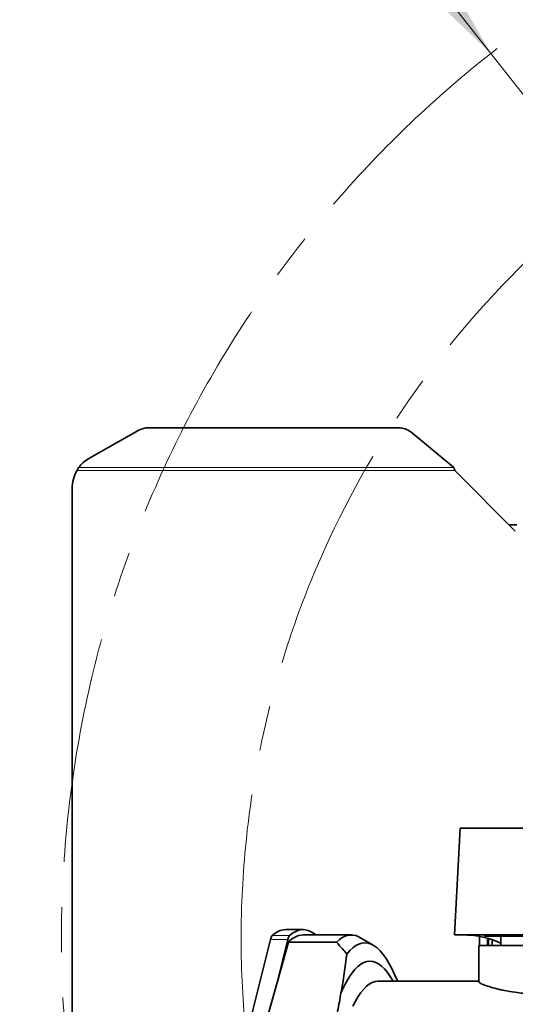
# Model space of a CAD drawing. Header units: millimetres. Extents: x 0 to 12118, y 0 to 8400.
# Tile 64 of 128: x 6148 to 6427, y 1710 to 2263. Entities that reach past the tile are written whole.
import ezdxf

# ---------------------------------------------------------------- set-up
doc = ezdxf.new("R2010")
doc.units = ezdxf.units.MM
doc.header["$LTSCALE"] = 20
doc.linetypes.add('CENTER', pattern=[10.16, 6.35, -1.27, 1.27, -1.27])
doc.styles.add('SLDTEXTSTYLE0', font='TXT', dxfattribs={"width": 0.605})
doc.dimstyles.new('SLDDIMSTYLE9', dxfattribs={"dimtxt": 70, "dimasz": 70, "dimexe": 0, "dimexo": 0.0625, "dimgap": 17.5, "dimtad": 0, "dimtih": 1, "dimtoh": 1, "dimdec": 1, "dimrnd": 1e-09, "dimzin": 12, "dimdsep": 46, "dimtxsty": 'SLDTEXTSTYLE0', "dimsah": 1, "dimcen": 0, "dimadec": 0, "dimazin": 3, "dimtfac": 1, "dimtofl": 0, "dimtmove": 0, "dimatfit": 3, "dimfxl": 1, "dimfrac": 2, "dimtolj": 1, "dimtzin": 12, "dimarcsym": 0})

# ---------------------------------------------------------------- blocks, each defined once
blk = doc.blocks.new('_D_53')
at = {"color": 7, "linetype": 'Continuous', "lineweight": 0}
for p, q in [((6282.11, 2410.68), (5236.53, 2410.68)), ((6413.19, 2244.25), (6282.11, 2410.68)), ((6804.86, 1746.97), (6413.19, 2244.25))]:
    blk.add_line(p, q, dxfattribs=at)
at = {"color": 7, "linetype": 'Continuous', "lineweight": 18}
blk.add_solid([(6413.19, 2244.25), (6377.74, 2305.43), (6362.02, 2293.05)], dxfattribs=at)
at = {"color": 7, "linetype": 'Continuous', "lineweight": 18, "char_height": 70, "attachment_point": 1, "style": 'SLDTEXTSTYLE0'}
for s, insert in [('R633', (5236.53, 2715.77)), ('Smallest circumscribed', (5236.53, 2608.34)), ('radius axis 1 back side.', (5236.53, 2500.91))]:
    blk.add_mtext(s, dxfattribs=dict(at, insert=insert))

msp = doc.modelspace()

# ---------------------------------------------------------------- linework, layer by layer
at = {"color": 7, "linetype": 'Continuous', "lineweight": 35}
for p, q in [((6215.425367, 2032.536114), (6187.257415, 2016.580593)), ((6361.415645, 2033.913717), (6220.725356, 2033.913717)), ((6392.368168, 2011.65787), (6368.131074, 2031.566069)), ((6181.514282, 2011.65787), (6180.665391, 2009.967397)), ((6426.928462, 1975.896329), (6392.857394, 2009.967397)), ((6177.857394, 1999.748051), (6177.857394, 1494.186742)), ((6427.857394, 1979.326152), (6423.498639, 1979.326152)), ((6395.857394, 1808.967397), (6392.712927, 1748.967397)), ((6508.83425, 1808.967397), (6395.857394, 1808.967397)), ((6307.679349, 1751.967397), (6297.897899, 1751.967397)), ((6334.684959, 1748.967397), (6307.679349, 1748.967397)), ((6392.712927, 1748.967397), (6511.610649, 1748.967397)), ((6406.857394, 1742.967397), (6406.857394, 1748.146406)), ((6409.857394, 1748.967397), (6409.857394, 1748.317397)), ((6501.857394, 1748.317397), (6409.857394, 1748.317397)), ((6418.857394, 1748.317397), (6418.857394, 1742.967397)), ((6274.608332, 1687.424576), (6289.333401, 1746.421105)), ((6293.431943, 1723.652325), (6299.114852, 1746.421105)), ((6293.431943, 1723.652325), (6299.408652, 1744.888597)), ((6326.414262, 1744.888597), (6299.408652, 1744.888597)), ((6347.128598, 1743.191492), (6339.540935, 1747.571001)), ((6406.357394, 1742.967397), (6406.357394, 1722.637717)), ((6506.357394, 1742.967397), (6406.357394, 1742.967397)), ((6411.228053, 1742.967397), (6411.228053, 1747.115802)), ((6411.857394, 1742.967397), (6411.857394, 1746.932205)), ((6413.847394, 1746.29214), (6413.847394, 1742.967397)), ((6413.857394, 1746.288693), (6413.857394, 1742.967397)), ((6285.687256, 1696.134124), (6293.431943, 1723.652325)), ((6406.357394, 1722.967397), (6349.692861, 1722.967397))]:
    msp.add_line(p, q, dxfattribs=at)
at = {"color": 8, "linetype": 'Continuous', "lineweight": 18}
for p, q in [((6392.857394, 2009.967397), (6180.665391, 2009.967397)), ((6181.514282, 2011.65787), (6392.368168, 2011.65787)), ((6290.2815, 1748.566962), (6300.06295, 1748.566962)), ((6289.333401, 1746.421105), (6299.114852, 1746.421105))]:
    msp.add_line(p, q, dxfattribs=at)
at = {"color": 7, "linetype": 'Continuous', "lineweight": 35, "flags": 128}
for points in [[(6300.06295, 1748.566962), (6301.790126, 1749.941389), (6303.527843, 1750.963204), (6305.272993, 1751.630578), (6307.02245, 1751.942316), (6308.773083, 1751.897861), (6310.521758, 1751.497291), (6312.265345, 1750.741325), (6314.000722, 1749.631315), (6314.836882, 1748.967397)], [(6326.414262, 1744.888597), (6328.200708, 1746.470501), (6330.000037, 1747.667968), (6331.808673, 1748.478619), (6333.623024, 1748.900842), (6335.439484, 1748.9338), (6337.254445, 1748.577427), (6339.064302, 1747.832431), (6339.540935, 1747.571001)], [(6360.752733, 1722.967397), (6360.666849, 1723.181435), (6359.121642, 1726.819834), (6357.545211, 1730.133954), (6355.940496, 1733.117613), (6354.310491, 1735.765246), (6352.658236, 1738.071915), (6350.986813, 1740.033317), (6349.29934, 1741.645794), (6347.598964, 1742.906337), (6345.888857, 1743.812596), (6344.172209, 1744.362881), (6342.452221, 1744.556164), (6340.732102, 1744.392085), (6339.015061, 1743.870951), (6337.304299, 1742.993733), (6335.603009, 1741.762068), (6333.914362, 1740.178253), (6332.24151, 1738.245242)], [(6358.284957, 1722.967397), (6358.241552, 1723.044298), (6356.657241, 1725.655226), (6355.05037, 1727.924972), (6353.424115, 1729.84905), (6351.781688, 1731.423659), (6350.126335, 1732.645688), (6348.461326, 1733.512723), (6346.789951, 1734.02305), (6345.115511, 1734.175661), (6343.441316, 1733.970255), (6341.770672, 1733.407238), (6340.10688, 1732.487721), (6338.453229, 1731.213523), (6336.812984, 1729.587159), (6335.189387, 1727.611844), (6333.585645, 1725.29148), (6332.004927, 1722.630651), (6330.450355, 1719.634615), (6328.925002, 1716.30929)], [(6349.692861, 1722.967397), (6348.084054, 1722.791221), (6346.478582, 1722.26306), (6344.879772, 1721.384007), (6343.290938, 1720.155886), (6341.715373, 1718.581241), (6340.156343, 1716.663335), (6338.617078, 1714.406145), (6337.10077, 1711.814349), (6335.61056, 1708.893318)]]:
    msp.add_lwpolyline(points, dxfattribs=at)
at = {"color": 7, "linetype": 'CENTER', "lineweight": 18}
for radius in [633, 532]:
    msp.add_circle((6804.857394, 1746.967397), radius, dxfattribs=at)
at = {"color": 7, "linetype": 'Continuous', "lineweight": 35}
for centre, radius, start, end in [((6220.69612, 2023.142193), 10.771564, 89.84448631, 119.29596589), ((6361.480043, 2023.319389), 10.594524, 51.11347101, 90.34827308), ((6196.722487, 1999.726594), 19.329895, 119.31822109, 141.88479384), ((6197.857394, 1999.748051), 20, 149.27172, 180), ((6293.934351, 1745.670655), 4.66175, 141.58947152, 170.73619115), ((6298.348575, 1740.728018), 11.24841, 92.29621272, 135.82170628), ((6303.715801, 1745.670655), 4.66175, 141.58947152, 170.73619115), ((6308.316884, 1737.249887), 11.73484, 93.11431873, 139.38728029)]:
    msp.add_arc(centre, radius, start, end, dxfattribs=at)
msp.add_ellipse((6387.942948, 1578.967397), major_axis=(14.027149, 169.837906), ratio=0.5291155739, start_param=6.0912203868, end_param=6.3039404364, dxfattribs=at)
msp.add_open_spline([(6392.857394, 2009.967397), (6392.775857, 2010.259403), (6392.612781, 2010.843416), (6392.449706, 2011.386385), (6392.368168, 2011.65787)], degree=3, dxfattribs=at)
for points, knots in [([(6326.414262, 1744.888597), (6327.620838, 1743.589001), (6329.647202, 1741.406419), (6331.494262, 1739.155767), (6332.24151, 1738.245242)], [0, 0, 0, 0, 0.5954392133, 1, 1, 1, 1]), ([(6332.24151, 1738.245242), (6331.805839, 1734.595951), (6330.934222, 1727.29506), (6329.594883, 1719.971986), (6328.925002, 1716.30929)], [0, 0, 0, 0, 0.4998417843, 1, 1, 1, 1]), ([(6406.399805, 1722.637717), (6406.39002, 1722.604435), (6406.35745, 1722.493661), (6406.783639, 1722.100044), (6408.117302, 1721.35901), (6411.049375, 1720.230333), (6414.538824, 1719.187523), (6417.916278, 1718.3547), (6421.598189, 1717.573092), (6425.95378, 1716.786814), (6429.783657, 1716.389006), (6431.312532, 1716.230202)], [0, 0, 0, 0, 0.0342567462, 0.1140185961, 0.2681892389, 0.4266281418, 0.5846609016, 0.6656564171, 0.7472237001, 0.8990924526, 1, 1, 1, 1]), ([(6328.925002, 1716.30929), (6328.350754, 1712.952856), (6327.201434, 1706.23518), (6325.415622, 1699.502749), (6324.522076, 1696.134124)], [0, 0, 0, 0, 0.4996421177, 1, 1, 1, 1])]:
    msp.add_open_spline(points, degree=3, knots=knots, dxfattribs=at)

# ---------------------------------------------------------------- dimensions: what is measured, and where the dimension line sits
at = {"color": 7, "linetype": 'Continuous', "lineweight": 18}
dim = msp.add_radius_dim(center=(6804.857394, 1746.967397), mpoint=(6413.192132, 2244.24732), text='<>\\PSmallest circumscribed \\Pradius axis 1 back side.', dimstyle='SLDDIMSTYLE9', dxfattribs=at)
dim.commit()
dim.dimension.update_dxf_attribs({"geometry": '_D_53', "text_midpoint": (5744.31804, 2571.822606), "dimtype": 164})

doc.saveas('drawing.dxf')
